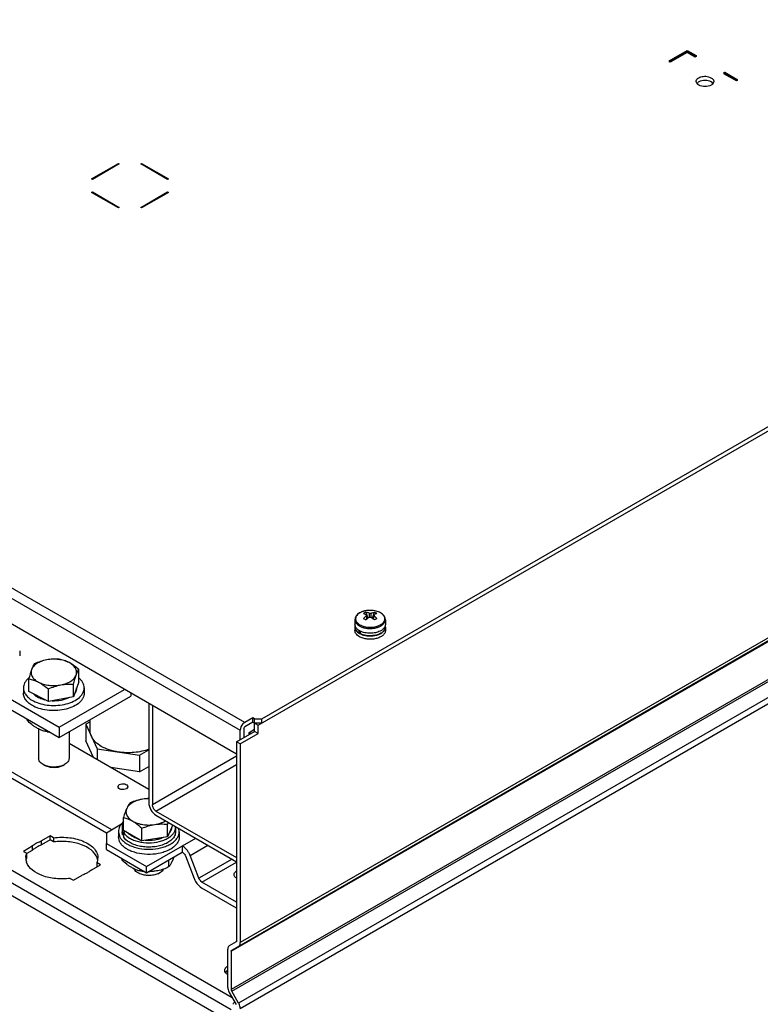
# Model space of a CAD drawing. Header units: millimetres. Extents: x 186 to 1445, y 622 to 1655.
# Tile 7 of 30: x 531 to 823, y 826 to 1214. Entities that reach past the tile are written whole.
import ezdxf

# ---------------------------------------------------------------- set-up
doc = ezdxf.new("R2010")
doc.units = ezdxf.units.MM
doc.header["$LTSCALE"] = 148.057049
doc.layers.get('0').update_dxf_attribs({"linetype": 'CONTINUOUS'})

msp = doc.modelspace()

# ---------------------------------------------------------------- linework, layer by layer
at = {"color": 7, "linetype": 'CONTINUOUS'}
for p, q in [((624.72, 935.97), (1246.97, 1295.22)), ((1232.83, 1205.31), (617.65, 850.14)), ((614.11, 846.71), (1229.29, 1201.88)), ((617.04, 848.77), (1232.22, 1203.95)), ((786.86, 1198.18), (793.93, 1202.27)), ((793.93, 1201.86), (787.21, 1197.98)), ((793.93, 1201.45), (787.21, 1197.57)), ((793.93, 1202.27), (797.47, 1200.23)), ((793.93, 1201.86), (793.93, 1201.45)), ((797.11, 1200.02), (793.93, 1201.86)), ((797.11, 1199.61), (793.93, 1201.45)), ((786.86, 1198.18), (786.86, 1197.78)), ((787.21, 1197.98), (786.86, 1198.18)), ((787.21, 1197.57), (786.86, 1197.78)), ((787.21, 1197.98), (787.21, 1197.57)), ((797.47, 1200.23), (797.11, 1200.02)), ((797.11, 1200.02), (797.11, 1199.61)), ((797.47, 1199.82), (797.11, 1199.61)), ((797.47, 1200.23), (797.47, 1199.82)), ((808.43, 1193.49), (808.78, 1193.69)), ((808.43, 1193.49), (808.43, 1193.08)), ((813.38, 1190.63), (808.43, 1193.49)), ((813.38, 1190.22), (808.43, 1193.08)), ((808.78, 1193.69), (813.73, 1190.84)), ((813.73, 1190.84), (813.38, 1190.63)), ((813.38, 1190.63), (813.38, 1190.22)), ((813.73, 1190.43), (813.38, 1190.22)), ((813.73, 1190.84), (813.73, 1190.43)), ((1229.29, 1186.85), (614.11, 831.67)), ((614.32, 830.98), (1229.5, 1186.15)), ((1232.21, 1181.46), (617.03, 826.29)), ((617.65, 824.2), (1232.83, 1179.37)), ((208.23, 1170.3), (617.65, 933.93)), ((619.42, 936.99), (210, 1173.36)), ((616.24, 924.54), (209.65, 1159.28)), ((558.96, 1151.52), (569.57, 1157.65)), ((569.92, 1157.44), (559.31, 1151.32)), ((569.57, 1157.24), (569.57, 1157.65)), ((569.57, 1157.65), (569.92, 1157.44)), ((578.4, 1157.44), (578.76, 1157.65)), ((589.01, 1151.32), (578.4, 1157.44)), ((578.76, 1157.24), (578.76, 1157.65)), ((578.76, 1157.65), (589.36, 1151.52)), ((559.31, 1151.32), (558.96, 1151.52)), ((589.36, 1151.52), (589.01, 1151.32)), ((558.96, 1146.21), (559.31, 1146.42)), ((559.31, 1146.01), (559.31, 1146.42)), ((559.31, 1146.42), (569.92, 1140.29)), ((578.4, 1140.29), (589.01, 1146.42)), ((589.01, 1146.01), (589.01, 1146.42)), ((589.01, 1146.42), (589.36, 1146.21)), ((569.57, 1140.09), (558.96, 1146.21)), ((589.36, 1146.21), (578.76, 1140.09)), ((626.14, 938.42), (985.34, 1145.81)), ((569.92, 1140.29), (569.57, 1140.09)), ((578.76, 1140.09), (578.4, 1140.29)), ((614.48, 828.39), (211.77, 1060.89)), ((209.65, 1057.21), (614.11, 823.7)), ((209.65, 1052.32), (614.11, 818.8)), ((667.23, 980.58), (668.05, 978.2)), ((667.5, 979.1), (667.47, 979.61)), ((669.09, 981.28), (668.87, 981.28)), ((669.78, 978.2), (670.6, 980.58)), ((670.33, 979.1), (670.36, 979.61)), ((662.92, 977.59), (662.92, 975.69)), ((674.92, 977.59), (674.92, 975.69)), ((662.92, 974.63), (662.92, 973.32)), ((663.02, 975.08), (663.02, 974.63)), ((664.52, 972.36), (664.52, 973.36)), ((664.52, 972.36), (664.98, 972.62)), ((664.98, 973.11), (664.98, 972.09)), ((674.82, 975.17), (674.82, 974.63)), ((674.92, 974.63), (674.92, 973.32)), ((495.32, 964.54), (546.23, 935.15)), ((530.65, 965.36), (530.65, 963.32)), ((495.32, 960.46), (546.23, 931.07)), ((553.98, 953.03), (553.98, 958)), ((534.24, 949.28), (534.24, 954.26)), ((553.98, 953.03), (551.86, 947.15)), ((551.86, 947.15), (551.86, 952.13)), ((532.11, 950.66), (532.11, 948.62)), ((541.98, 945.28), (534.24, 949.28)), ((541.98, 945.28), (541.98, 950.26)), ((546.23, 935.15), (572.04, 950.05)), ((556.11, 950.66), (556.11, 948.62)), ((574.52, 948.63), (574.52, 947.4)), ((574.52, 948.22), (574.87, 948.42)), ((551.86, 947.15), (541.98, 945.28)), ((546.23, 931.07), (574.52, 947.4)), ((581.59, 944.54), (581.59, 905.35)), ((583, 943.73), (583, 904.53)), ((533.51, 938.41), (533.51, 938.04)), ((558.46, 937.31), (556.72, 936.31)), ((558.46, 933.72), (558.46, 938.13)), ((622.6, 938.83), (619.42, 936.99)), ((622.6, 937.19), (619.42, 935.36)), ((623.31, 938.42), (622.6, 938.83)), ((622.6, 937.19), (622.6, 938.83)), ((622.6, 937.19), (624.72, 935.97)), ((623.31, 933.52), (623.31, 938.42)), ((623.31, 938.42), (626.14, 938.42)), ((626.14, 936.79), (623.31, 936.79)), ((626.14, 936.79), (626.14, 938.42)), ((566.96, 894.61), (495.78, 935.7)), ((564.84, 893.38), (495.78, 933.25)), ((538.11, 934.48), (538.11, 922.87)), ((541.46, 933.38), (540.18, 933.63)), ((541.27, 933.93), (541.27, 933.57)), ((546.23, 935.15), (546.23, 931.07)), ((550.11, 933.31), (550.11, 922.87)), ((556.72, 936.31), (561.21, 926.65)), ((556.72, 936.31), (556.72, 929.78)), ((616.24, 929.44), (623.31, 933.52)), ((617.65, 930.25), (617.65, 933.93)), ((617.65, 928.62), (624.72, 932.7)), ((619.06, 934.74), (619.06, 931.07)), ((621.19, 933.11), (623.31, 934.34)), ((621.89, 932.7), (621.19, 933.11)), ((621.19, 932.3), (621.19, 933.11)), ((624.72, 932.7), (623.31, 933.52)), ((624.72, 932.7), (624.72, 935.97)), ((550.11, 928.83), (581.59, 910.66)), ((559.75, 923.26), (556.72, 929.78)), ((617.65, 928.62), (616.24, 929.44)), ((616.24, 929.44), (616.24, 850.96)), ((561.21, 926.65), (561.21, 922.42)), ((561.21, 926.65), (577.94, 924.06)), ((577.94, 924.06), (581.59, 926.17)), ((617.65, 928.62), (617.65, 850.14)), ((577.94, 924.06), (577.94, 917.53)), ((616.24, 923.72), (583, 904.53)), ((540.11, 920.29), (539.87, 920.42)), ((540.55, 920.03), (539.87, 920.42)), ((540.75, 919.92), (540.55, 920.03)), ((547.67, 920.03), (548.35, 920.42)), ((577.94, 917.53), (566.66, 919.28)), ((577.94, 917.53), (581.59, 919.64)), ((584.42, 902.08), (616.24, 920.46)), ((569.33, 911.68), (569.92, 912.49)), ((573.33, 911.68), (572.75, 910.86)), ((584.42, 902.08), (616.24, 883.71)), ((571.55, 898.05), (570.62, 896.72)), ((571.55, 894.57), (571.55, 899.55)), ((584.42, 900.45), (616.24, 882.08)), ((570.85, 896.85), (564.84, 893.38)), ((569.59, 893.92), (570, 892.13)), ((569.59, 893.92), (569.59, 891.88)), ((571.04, 895.63), (571.27, 894.35)), ((571.04, 895.63), (571.04, 893.92)), ((571.27, 892.64), (571.04, 893.92)), ((571.27, 894.35), (571.79, 894.43)), ((571.27, 892.64), (571.27, 894.35)), ((571.55, 894.57), (578.9, 890.33)), ((572.65, 893.94), (571.55, 893.77)), ((578.9, 890.33), (578.9, 895.31)), ((588.94, 891.88), (588.94, 896.86)), ((591.12, 896.58), (588.94, 891.88)), ((592.14, 895.63), (592.14, 893.92)), ((593.59, 893.92), (593.59, 891.88)), ((542.7, 892.29), (539.27, 890.31)), ((542.7, 890.65), (539.27, 888.68)), ((539.27, 888.68), (539.27, 890.31)), ((544.03, 891.52), (542.7, 892.29)), ((542.7, 890.65), (542.7, 892.29)), ((544.03, 889.88), (542.7, 890.65)), ((544.03, 891.52), (544.03, 889.88)), ((564.84, 893.38), (564.84, 889.3)), ((570, 890.08), (569.59, 891.88)), ((571.55, 892.68), (571.27, 892.64)), ((571.55, 893.77), (571.55, 892.05)), ((588.94, 891.88), (578.9, 890.33)), ((580.66, 880.17), (600.1, 891.39)), ((535.51, 888.14), (532.09, 886.16)), ((532.09, 886.16), (533.42, 885.39)), ((535.51, 886.51), (533.46, 885.32)), ((535.51, 888.14), (535.51, 886.51)), ((564.84, 889.3), (580.66, 880.17)), ((564.84, 886.85), (564.84, 889.3)), ((564.84, 886.85), (580.66, 877.72)), ((594.8, 888.33), (594.8, 885.88)), ((597.86, 884.52), (604.93, 888.61)), ((533.42, 883.76), (533.42, 885.39)), ((570.99, 883.3), (570.99, 882.93)), ((580.66, 877.72), (594.8, 885.88)), ((589.34, 882.73), (589.34, 880.09)), ((596.02, 884.36), (599.49, 875.42)), ((601.33, 875.58), (597.86, 884.52)), ((614.41, 883.13), (601.33, 875.58)), ((559.07, 878.88), (562.5, 880.85)), ((562.5, 880.85), (561.16, 881.62)), ((561.16, 880.09), (561.16, 881.62)), ((578.75, 878.82), (578.75, 878.45)), ((580.66, 877.72), (580.66, 880.17)), ((602.56, 874.06), (616.24, 881.95)), ((550.56, 875.5), (551.89, 874.73)), ((551.89, 874.73), (555.31, 876.71)), ((585.15, 877.25), (585.83, 877.64)), ((616.24, 866.16), (602.56, 874.06)), ((616.24, 863.71), (602.56, 871.61)), ((612.7, 832.49), (612.7, 847.53)), ((616.03, 850.51), (613.31, 848.9)), ((614.32, 847.17), (617.04, 848.77)), ((616.38, 850.71), (616.03, 850.51)), ((614.11, 846.71), (614.11, 831.67)), ((613.32, 830.4), (616.03, 825.71)), ((617.03, 826.29), (614.32, 830.98))]:
    msp.add_line(p, q, dxfattribs=at)
for centre, radius, start, end in [((667.59, 975.53), 5.51, 119.0065, 119.9972), ((670.3, 974.11), 7.16, 120.0294, 124.7118), ((668.7, 972.7), 8.57, 101.5666, 105.9939), ((670.13, 974.41), 6.82, 115.172, 120.0093), ((668.87, 971.84), 9.44, 95.3493, 101.5105), ((668.91, 971.39), 9.89, 90.2317, 95.363), ((1517.23, 1036.12), 850.6, 183.77, 183.88375), ((-170.16, 1035.47), 841.34, 356.11741, 356.2324), ((670.3, 975.64), 5.38, 59.4214, 60.0014), ((676.54, 967.72), 13.48, 131.7404, 133.6591), ((1311.86, 1024.99), 646.03, 184.07333, 184.19068), ((676.33, 967.95), 13.18, 131.5865, 131.7365), ((661.5, 967.95), 13.18, 48.2641, 48.414), ((661.29, 967.72), 13.48, 46.3412, 48.2602), ((682.13, 958.7), 22.03, 120.0088, 121.5534), ((680.63, 961.3), 19.03, 118.3282, 120.0319), ((665.05, 974.61), 2.14, 165.0853, 165.6555), ((665.09, 975.73), 2.17, 195.812, 197.3804), ((667.57, 978.27), 5.8, 240.0091, 241.778), ((667.7, 978.51), 6.08, 241.773, 242.9046), ((667.76, 978.62), 6.2, 242.9014, 243.0495), ((668.62, 982.77), 8.62, 254.513, 255.5139), ((669.24, 979.7), 8.5, 284.1274, 287.5044), ((669.29, 979.41), 8.15, 285.4316, 287.7049), ((670.82, 976.25), 4.62, 304.7287, 307.6567), ((670.76, 976.4), 4.85, 303.8212, 306.8799), ((672.78, 975.71), 2.13, 345.1192, 345.7092), ((668.92, 981.51), 10.35, 265.1504, 274.5651), ((539.54, 948.26), 8.26, 129.5348, 131.8753), ((550.05, 950.67), 3.06, 348.8032, 356.0107), ((550.11, 950.67), 3.01, 356.0323, 359.9948), ((544.06, 950.16), 16.99, 261.2158, 264.4332), ((543.13, 926.17), 6.61, 242.7505, 246.875), ((543.34, 926.65), 7.14, 246.8613, 248.6745), ((644.57, 878.72), 58.51, 161.0699, 161.943), ((588.6, 895.63), 3.54, 0.0114, 6.7918), ((542.27, 880.16), 10.46, 126.595, 130.2615), ((542.95, 879.24), 11.6, 123.1749, 126.5975), ((543.62, 878.23), 12.81, 119.9745, 123.1775), ((537.8, 883.51), 4.76, 176.1601, 179.9689), ((537.82, 883.51), 4.78, 180.0007, 188.9904), ((538.09, 883.56), 5.05, 189.0479, 198.4974), ((538.14, 881.82), 5.1, 161.3157, 169.1862), ((538.38, 881.74), 5.36, 157.8129, 161.341), ((556.45, 883.57), 5.1, 341.3157, 349.1857), ((556.49, 881.83), 5.05, 9.0475, 18.4973), ((556.71, 883.51), 4.83, 349.2046, 359.9222), ((556.2, 883.65), 5.36, 337.8129, 341.341), ((580.78, 883.77), 7.03, 247.1212, 247.5964), ((614.01, 840.02), 2.76, 228.6422, 230.7608), ((619.2, 823.21), 5.16, 144.6862, 150.0045), ((619.03, 823.34), 4.94, 140.1213, 144.704), ((618.8, 823.53), 4.64, 137.8663, 140.1036), ((618.64, 823.67), 4.43, 136.0353, 137.8637)]:
    msp.add_arc(centre, radius, start, end, dxfattribs=at)
for points in [[(797.5, 1190.02), (797.5, 1190.14), (797.52, 1190.27), (797.56, 1190.39)], [(797.85, 1189.14), (797.65, 1189.38), (797.5, 1189.7), (797.5, 1190.02)], [(798.11, 1189.53), (798.02, 1189.45), (797.93, 1189.36), (797.85, 1189.27)], [(798.54, 1188.59), (798.28, 1188.73), (798.04, 1188.91), (797.85, 1189.14)], [(798.53, 1189.82), (798.38, 1189.73), (798.24, 1189.64), (798.11, 1189.53)], [(804.15, 1189.27), (803.96, 1189.49), (803.73, 1189.67), (803.49, 1189.81)], [(804.15, 1189.14), (804.07, 1189.04), (803.98, 1188.96), (803.89, 1188.88)], [(804.5, 1190.02), (804.5, 1189.7), (804.35, 1189.38), (804.15, 1189.14)], [(803.89, 1188.88), (803.76, 1188.77), (803.62, 1188.67), (803.48, 1188.59)], [(667.59, 977.8), (667.56, 978.23), (667.53, 978.67), (667.5, 979.1)], [(670.24, 977.8), (670.27, 978.23), (670.3, 978.67), (670.33, 979.1)], [(670.27, 977.78), (670.3, 978.22), (670.33, 978.66), (670.36, 979.1)], [(619.06, 934.74), (619.06, 934.98), (619.21, 935.24), (619.42, 935.36)], [(533.05, 883.82), (533.09, 884.36), (533.22, 884.9), (533.42, 885.39)], [(589.34, 880.09), (589.07, 879.89), (588.77, 879.72), (588.46, 879.56)], [(616.24, 875.96), (616.14, 875.9), (616.04, 875.83), (615.95, 875.77)], [(612.98, 848.59), (612.77, 848.29), (612.7, 847.9), (612.7, 847.53)], [(613.31, 848.9), (613.18, 848.82), (613.07, 848.71), (612.98, 848.59)], [(611.53, 839.21), (611.53, 839.45), (611.59, 839.68), (611.7, 839.89)], [(611.85, 838.31), (611.66, 838.57), (611.53, 838.9), (611.53, 839.21)], [(612.18, 837.95), (612.06, 838.06), (611.94, 838.18), (611.85, 838.31)], [(612.66, 837.61), (612.52, 837.69), (612.39, 837.78), (612.26, 837.88)], [(614.32, 830.98), (614.22, 831.16), (614.05, 831.42), (614.18, 831.58)]]:
    msp.add_open_spline(points, degree=3, dxfattribs=at)
for points, knots in [([(797.56, 1190.39), (797.59, 1190.49), (797.8, 1190.94), (798.2, 1191.26), (798.53, 1191.45)], [0, 0, 0, 0, 0.222187, 1, 1, 1, 1]), ([(798.53, 1191.45), (799.07, 1191.76), (800.39, 1192.09), (802.53, 1192.07), (804.5, 1190.97), (804.5, 1190.02)], [0, 0, 0, 0, 0.277648, 0.577367, 1, 1, 1, 1]), ([(803.49, 1189.81), (802.75, 1190.24), (801.01, 1190.58), (799.26, 1190.24), (798.53, 1189.82)], [0, 0, 0, 0, 0.499704, 1, 1, 1, 1]), ([(803.48, 1188.59), (802.74, 1188.17), (801.01, 1187.83), (799.27, 1188.16), (798.54, 1188.59)], [0, 0, 0, 0, 0.499765, 1, 1, 1, 1]), ([(668.87, 981.28), (668.12, 981.28), (667.01, 981.15), (665.63, 980.72), (664.73, 980.29), (663.97, 979.75), (663.39, 979.11), (663, 978.38), (662.92, 977.85), (662.92, 977.59)], [0, 0, 0, 0, 0.293749, 0.43251, 0.562499, 0.682797, 0.794111, 0.898765, 1, 1, 1, 1]), ([(664.47, 980.08), (664.26, 979.93), (663.87, 979.61), (663.43, 979.04), (663.17, 978.43), (663.12, 977.79), (663.27, 977.16), (663.63, 976.57), (664.16, 976.03), (664.59, 975.73), (664.83, 975.59)], [0, 0, 0, 0, 0.139726, 0.265415, 0.380136, 0.48952, 0.600741, 0.720413, 0.852909, 1, 1, 1, 1]), ([(664.83, 980.31), (664.8, 980.29), (664.68, 980.22), (664.56, 980.14), (664.47, 980.08)], [0, 0, 0, 0, 0.254436, 1, 1, 1, 1]), ([(665.53, 980.65), (665.48, 980.63), (665.27, 980.54), (665.06, 980.44), (664.92, 980.35)], [0, 0, 0, 0, 0.255871, 1, 1, 1, 1]), ([(666.34, 980.93), (666.27, 980.91), (666, 980.83), (665.73, 980.73), (665.53, 980.65)], [0, 0, 0, 0, 0.255495, 1, 1, 1, 1]), ([(666.23, 980), (666.33, 979.98), (666.75, 979.88), (667.16, 979.74), (667.47, 979.61)], [0, 0, 0, 0, 0.240489, 1, 1, 1, 1]), ([(668.47, 980.19), (668.37, 980.23), (667.96, 980.39), (667.55, 980.52), (667.23, 980.58)], [0, 0, 0, 0, 0.259932, 1, 1, 1, 1]), ([(667.4, 979.31), (667.4, 979.36), (667.41, 979.47), (667.44, 979.56), (667.47, 979.61)], [0, 0, 0, 0, 0.48989, 1, 1, 1, 1]), ([(667.47, 979.1), (667.46, 979.11), (667.43, 979.18), (667.41, 979.26), (667.4, 979.31)], [0, 0, 0, 0, 0.258575, 1, 1, 1, 1]), ([(668.47, 980.19), (668.54, 980.2), (668.84, 980.24), (669.14, 980.23), (669.36, 980.19)], [0, 0, 0, 0, 0.248584, 1, 1, 1, 1]), ([(673.05, 980.29), (672.48, 980.61), (671.17, 981.1), (669.8, 981.27), (669.09, 981.28)], [0, 0, 0, 0, 0.477958, 1, 1, 1, 1]), ([(673, 980.31), (672.44, 980.63), (671.15, 981.1), (669.8, 981.27), (669.09, 981.28)], [0, 0, 0, 0, 0.474467, 1, 1, 1, 1]), ([(669.36, 980.19), (669.46, 980.23), (669.87, 980.39), (670.28, 980.52), (670.6, 980.58)], [0, 0, 0, 0, 0.259932, 1, 1, 1, 1]), ([(671.6, 980), (671.5, 979.98), (671.08, 979.88), (670.67, 979.74), (670.36, 979.61)], [0, 0, 0, 0, 0.240489, 1, 1, 1, 1]), ([(670.36, 979.61), (670.39, 979.56), (670.43, 979.47), (670.43, 979.36), (670.43, 979.31)], [0, 0, 0, 0, 0.51011, 1, 1, 1, 1]), ([(670.43, 979.31), (670.43, 979.29), (670.42, 979.22), (670.39, 979.15), (670.36, 979.1)], [0, 0, 0, 0, 0.244105, 1, 1, 1, 1]), ([(670.6, 980.58), (670.69, 980.54), (671.03, 980.37), (671.36, 980.16), (671.6, 980)], [0, 0, 0, 0, 0.247146, 1, 1, 1, 1]), ([(673, 975.59), (673.21, 975.72), (673.61, 975.98), (674.1, 976.46), (674.46, 976.98), (674.67, 977.53), (674.71, 978.09), (674.58, 978.66), (674.3, 979.19), (674.03, 979.51), (673.87, 979.66)], [0, 0, 0, 0, 0.150085, 0.286831, 0.411377, 0.52671, 0.637664, 0.750119, 0.869581, 1, 1, 1, 1]), ([(673.62, 979.88), (673.58, 979.92), (673.39, 980.06), (673.2, 980.19), (673.04, 980.28)], [0, 0, 0, 0, 0.242161, 1, 1, 1, 1]), ([(674.92, 977.59), (674.92, 977.85), (674.82, 978.39), (674.43, 979.14), (673.82, 979.78), (673.32, 980.13), (673.05, 980.29)], [0, 0, 0, 0, 0.230815, 0.469707, 0.724316, 1, 1, 1, 1]), ([(673.87, 979.66), (673.85, 979.68), (673.77, 979.75), (673.69, 979.83), (673.62, 979.88)], [0, 0, 0, 0, 0.245762, 1, 1, 1, 1]), ([(662.92, 977.59), (662.92, 977.36), (663, 976.89), (663.36, 976.22), (663.93, 975.62), (664.41, 975.29), (664.67, 975.14)], [0, 0, 0, 0, 0.217771, 0.450952, 0.71019, 1, 1, 1, 1]), ([(662.99, 975.13), (662.98, 975.18), (662.94, 975.36), (662.92, 975.55), (662.92, 975.69)], [0, 0, 0, 0, 0.253097, 1, 1, 1, 1]), ([(664.83, 975.59), (665.11, 975.43), (665.72, 975.15), (667.08, 974.74), (668.91, 974.54), (670.75, 974.74), (672.11, 975.15), (672.72, 975.43), (673, 975.59)], [0, 0, 0, 0, 0.114244, 0.237512, 0.499964, 0.762438, 0.885727, 1, 1, 1, 1]), ([(666.23, 978.05), (666.33, 978.15), (666.72, 978.52), (667.14, 978.86), (667.47, 979.1)], [0, 0, 0, 0, 0.256197, 1, 1, 1, 1]), ([(667.23, 977.47), (667.15, 977.53), (666.81, 977.73), (666.48, 977.92), (666.23, 978.05)], [0, 0, 0, 0, 0.258905, 1, 1, 1, 1]), ([(668.47, 978.52), (668.4, 978.46), (668.09, 978.23), (667.8, 977.99), (667.59, 977.8)], [0, 0, 0, 0, 0.245334, 1, 1, 1, 1]), ([(669.36, 978.52), (669.29, 978.5), (668.99, 978.47), (668.69, 978.48), (668.47, 978.52)], [0, 0, 0, 0, 0.248585, 1, 1, 1, 1]), ([(669.36, 978.52), (669.43, 978.46), (669.74, 978.23), (670.03, 977.99), (670.24, 977.8)], [0, 0, 0, 0, 0.245334, 1, 1, 1, 1]), ([(671.6, 978.05), (671.5, 978.15), (671.11, 978.52), (670.69, 978.86), (670.36, 979.1)], [0, 0, 0, 0, 0.256196, 1, 1, 1, 1]), ([(672.13, 974.66), (672.53, 974.81), (673.26, 975.15), (674.17, 975.85), (674.68, 976.55), (674.88, 977.15), (674.92, 977.44), (674.92, 977.59)], [0, 0, 0, 0, 0.300145, 0.564036, 0.792801, 0.897957, 1, 1, 1, 1]), ([(674.92, 975.69), (674.92, 975.65), (674.91, 975.48), (674.88, 975.31), (674.85, 975.19)], [0, 0, 0, 0, 0.248605, 1, 1, 1, 1]), ([(662.98, 975.14), (662.97, 975.09), (662.93, 974.93), (662.92, 974.76), (662.92, 974.63)], [0, 0, 0, 0, 0.252546, 1, 1, 1, 1]), ([(662.92, 974.63), (662.92, 974.4), (663, 973.93), (663.36, 973.26), (663.93, 972.66), (664.41, 972.33), (664.67, 972.18)], [0, 0, 0, 0, 0.21777, 0.45095, 0.710189, 1, 1, 1, 1]), ([(664.67, 970.87), (664.41, 971.03), (663.93, 971.36), (663.36, 971.96), (663, 972.62), (662.92, 973.1), (662.92, 973.32)], [0, 0, 0, 0, 0.28981, 0.549049, 0.782229, 1, 1, 1, 1]), ([(664.67, 973.24), (664.47, 973.36), (664.08, 973.61), (663.6, 974.06), (663.23, 974.54), (663.07, 974.9), (663.01, 975.08)], [0, 0, 0, 0, 0.282338, 0.541724, 0.779587, 1, 1, 1, 1]), ([(664.52, 972.36), (664.29, 972.5), (663.88, 972.82), (663.39, 973.38), (663.09, 973.99), (663.02, 974.42), (663.02, 974.63)], [0, 0, 0, 0, 0.286551, 0.544642, 0.779153, 1, 1, 1, 1]), ([(664.67, 975.14), (664.79, 975.07), (665.32, 974.79), (665.88, 974.59), (666.32, 974.47)], [0, 0, 0, 0, 0.237022, 1, 1, 1, 1]), ([(674.92, 973.32), (674.92, 973.15), (674.87, 972.8), (674.67, 972.3), (674.34, 971.82), (673.73, 971.2), (672.68, 970.57), (671.18, 970.06), (669.49, 969.83), (667.76, 969.88), (666.12, 970.2), (665.12, 970.62), (664.67, 970.87)], [0, 0, 0, 0, 0.04286, 0.087489, 0.135322, 0.187286, 0.304551, 0.438222, 0.582569, 0.729725, 0.871319, 1, 1, 1, 1]), ([(664.67, 972.18), (665.16, 971.9), (666.26, 971.46), (667.43, 971.26), (668.04, 971.2)], [0, 0, 0, 0, 0.475378, 1, 1, 1, 1]), ([(672.83, 973.07), (672.25, 972.78), (670.95, 972.36), (668.88, 972.16), (666.82, 972.37), (665.53, 972.8), (664.95, 973.09)], [0, 0, 0, 0, 0.239805, 0.500629, 0.761112, 1, 1, 1, 1]), ([(667.38, 971.34), (666.95, 971.41), (666.12, 971.59), (665.34, 971.91), (664.98, 972.09)], [0, 0, 0, 0, 0.51917, 1, 1, 1, 1]), ([(666.46, 974.43), (666.93, 974.31), (667.88, 974.14), (669.34, 974.1), (670.78, 974.26), (671.69, 974.51), (672.13, 974.66)], [0, 0, 0, 0, 0.2493, 0.505844, 0.759372, 1, 1, 1, 1]), ([(671.46, 971.56), (671.38, 971.53), (671.02, 971.44), (670.66, 971.37), (670.39, 971.33)], [0, 0, 0, 0, 0.245666, 1, 1, 1, 1]), ([(673.45, 972.45), (673.33, 972.37), (672.8, 972.04), (672.22, 971.79), (671.77, 971.65)], [0, 0, 0, 0, 0.234385, 1, 1, 1, 1]), ([(671.8, 971.59), (671.95, 971.64), (672.53, 971.84), (673.09, 972.12), (673.46, 972.37)], [0, 0, 0, 0, 0.264764, 1, 1, 1, 1]), ([(673.46, 973.43), (673.42, 973.4), (673.21, 973.27), (673, 973.15), (672.83, 973.07)], [0, 0, 0, 0, 0.243022, 1, 1, 1, 1]), ([(674.85, 975.17), (674.8, 975), (674.67, 974.68), (674.37, 974.22), (673.96, 973.8), (673.64, 973.55), (673.46, 973.43)], [0, 0, 0, 0, 0.223618, 0.462344, 0.72045, 1, 1, 1, 1]), ([(674.82, 974.63), (674.82, 974.45), (674.76, 974.07), (674.53, 973.53), (674.15, 973.02), (673.82, 972.73), (673.64, 972.59)], [0, 0, 0, 0, 0.225848, 0.462673, 0.719041, 1, 1, 1, 1]), ([(673.67, 972.52), (673.86, 972.66), (674.21, 972.96), (674.61, 973.49), (674.86, 974.05), (674.92, 974.44), (674.92, 974.63)], [0, 0, 0, 0, 0.281823, 0.538443, 0.774907, 1, 1, 1, 1]), ([(674.92, 974.63), (674.92, 974.68), (674.91, 974.87), (674.87, 975.05), (674.84, 975.19)], [0, 0, 0, 0, 0.248273, 1, 1, 1, 1]), ([(670.39, 971.33), (670.14, 971.3), (669.14, 971.19), (668.13, 971.23), (667.38, 971.34)], [0, 0, 0, 0, 0.249128, 1, 1, 1, 1]), ([(669.74, 971.2), (669.87, 971.21), (670.4, 971.26), (670.93, 971.36), (671.31, 971.46)], [0, 0, 0, 0, 0.254428, 1, 1, 1, 1]), ([(541.3, 961.73), (540.58, 961.59), (539.23, 961.22), (537.44, 960.36), (536.07, 959.25), (535.47, 958.32), (535.3, 957.85)], [0, 0, 0, 0, 0.2962, 0.5643, 0.79814, 1, 1, 1, 1]), ([(536.37, 960.13), (536.27, 959.99), (535.85, 959.26), (535.53, 958.48), (535.3, 957.85)], [0, 0, 0, 0, 0.206524, 1, 1, 1, 1]), ([(541.3, 961.73), (540.46, 961.57), (538.78, 961.12), (537.16, 960.48), (536.37, 960.13)], [0, 0, 0, 0, 0.49627, 1, 1, 1, 1]), ([(546.24, 962), (545.43, 962.05), (543.77, 962.07), (542.13, 961.88), (541.3, 961.73)], [0, 0, 0, 0, 0.49284, 1, 1, 1, 1]), ([(550.11, 960.66), (549.49, 960.98), (548.13, 961.5), (545.93, 961.94), (543.62, 962.03), (542.06, 961.87), (541.3, 961.73)], [0, 0, 0, 0, 0.231356, 0.482274, 0.742388, 1, 1, 1, 1]), ([(550.11, 960.66), (549.48, 960.99), (548.22, 961.53), (546.89, 961.88), (546.24, 962)], [0, 0, 0, 0, 0.517709, 1, 1, 1, 1]), ([(553.98, 958), (553.67, 958.26), (552.45, 959.25), (551.14, 960.13), (550.11, 960.66)], [0, 0, 0, 0, 0.259329, 1, 1, 1, 1]), ([(552.92, 955.72), (553.07, 956.15), (553.21, 957.1), (552.71, 958.52), (551.63, 959.75), (550.66, 960.38), (550.11, 960.66)], [0, 0, 0, 0, 0.219945, 0.446035, 0.702541, 1, 1, 1, 1]), ([(535.3, 957.85), (535.1, 957.31), (534.73, 956.11), (534.4, 954.91), (534.24, 954.26)], [0, 0, 0, 0, 0.46583, 1, 1, 1, 1]), ([(535.3, 957.85), (535.15, 957.43), (535.01, 956.47), (535.51, 955.06), (536.59, 953.83), (537.56, 953.2), (538.11, 952.92)], [0, 0, 0, 0, 0.219945, 0.446035, 0.702541, 1, 1, 1, 1]), ([(552.92, 955.72), (553, 955.96), (553.31, 956.74), (553.67, 957.5), (553.98, 958)], [0, 0, 0, 0, 0.297587, 1, 1, 1, 1]), ([(534.02, 954.41), (533.45, 953.9), (532.72, 953.03), (532.2, 951.68), (532.11, 951), (532.11, 950.66)], [0, 0, 0, 0, 0.530364, 0.769677, 1, 1, 1, 1]), ([(534.24, 954.26), (534.88, 954.13), (536.21, 953.78), (537.48, 953.24), (538.11, 952.92)], [0, 0, 0, 0, 0.482291, 1, 1, 1, 1]), ([(538.11, 952.92), (538.73, 952.6), (540.09, 952.07), (542.29, 951.64), (544.6, 951.54), (546.16, 951.71), (546.92, 951.85)], [0, 0, 0, 0, 0.231356, 0.482274, 0.742388, 1, 1, 1, 1]), ([(538.11, 952.92), (538.44, 952.74), (539.81, 951.97), (541.07, 951.02), (541.98, 950.26)], [0, 0, 0, 0, 0.239597, 1, 1, 1, 1]), ([(546.92, 951.85), (547.64, 951.99), (548.99, 952.35), (550.78, 953.22), (552.15, 954.32), (552.75, 955.25), (552.92, 955.72)], [0, 0, 0, 0, 0.2962, 0.5643, 0.79814, 1, 1, 1, 1]), ([(546.92, 951.85), (547.74, 952.01), (549.39, 952.2), (551.04, 952.18), (551.86, 952.13)], [0, 0, 0, 0, 0.50716, 1, 1, 1, 1]), ([(551.86, 952.13), (552.02, 952.78), (552.34, 953.98), (552.72, 955.18), (552.92, 955.72)], [0, 0, 0, 0, 0.534169, 1, 1, 1, 1]), ([(556.11, 950.66), (556.11, 951.01), (556.02, 951.72), (555.61, 952.74), (554.94, 953.7), (554.37, 954.27), (554.05, 954.55)], [0, 0, 0, 0, 0.228527, 0.466662, 0.72217, 1, 1, 1, 1]), ([(532.11, 950.66), (532.11, 950.17), (532.31, 949.15), (533.14, 947.74), (534.44, 946.48), (535.52, 945.81), (536.11, 945.5)], [0, 0, 0, 0, 0.214738, 0.446684, 0.707124, 1, 1, 1, 1]), ([(536.11, 943.46), (535.52, 943.77), (534.44, 944.44), (533.14, 945.7), (532.31, 947.11), (532.11, 948.13), (532.11, 948.62)], [0, 0, 0, 0, 0.292875, 0.553315, 0.785261, 1, 1, 1, 1]), ([(536.11, 945.5), (537.02, 945.03), (539.04, 944.28), (542.29, 943.72), (545.68, 943.7), (548.95, 944.22), (551.84, 945.25), (553.85, 946.51), (555.02, 947.72), (555.64, 948.66), (556.02, 949.65), (556.11, 950.33), (556.11, 950.66)], [0, 0, 0, 0, 0.131339, 0.274237, 0.421436, 0.564934, 0.697365, 0.813508, 0.865079, 0.912664, 0.957177, 1, 1, 1, 1]), ([(556.11, 948.62), (556.11, 948.29), (556.02, 947.61), (555.64, 946.62), (555.02, 945.68), (553.85, 944.47), (551.84, 943.2), (548.95, 942.18), (545.68, 941.66), (542.29, 941.68), (539.04, 942.24), (537.02, 942.99), (536.11, 943.46)], [0, 0, 0, 0, 0.042823, 0.087336, 0.134921, 0.186492, 0.302635, 0.435066, 0.578563, 0.725762, 0.868661, 1, 1, 1, 1]), ([(541.98, 950.26), (542.78, 950.61), (544.39, 951.25), (546.07, 951.69), (546.92, 951.85)], [0, 0, 0, 0, 0.50373, 1, 1, 1, 1]), ([(553.05, 950.08), (553.03, 949.97), (552.92, 949.52), (552.71, 949.1), (552.52, 948.81)], [0, 0, 0, 0, 0.241614, 1, 1, 1, 1]), ([(538.11, 946.79), (537.92, 946.89), (537.24, 947.27), (536.61, 947.76), (536.21, 948.17)], [0, 0, 0, 0, 0.267727, 1, 1, 1, 1]), ([(540.69, 945.86), (540.46, 945.91), (539.57, 946.15), (538.71, 946.48), (538.11, 946.79)], [0, 0, 0, 0, 0.261516, 1, 1, 1, 1]), ([(550.16, 946.82), (549.18, 946.3), (546.94, 945.59), (544.62, 945.43), (543.41, 945.48)], [0, 0, 0, 0, 0.477694, 1, 1, 1, 1]), ([(537.39, 934.87), (537.05, 935.06), (536.37, 935.48), (535, 936.44), (534.04, 937.33), (533.51, 938.04)], [0, 0, 0, 0, 0.233691, 0.476075, 1, 1, 1, 1]), ([(619.42, 936.99), (619.17, 936.85), (618.24, 936.07), (617.65, 934.84), (617.65, 933.93)], [0, 0, 0, 0, 0.240718, 1, 1, 1, 1]), ([(540.18, 933.63), (539.94, 933.68), (539.48, 933.83), (538.54, 934.23), (537.85, 934.6), (537.39, 934.87)], [0, 0, 0, 0, 0.234532, 0.481562, 1, 1, 1, 1]), ([(541.27, 933.57), (541.1, 933.53), (540.73, 933.52), (540.36, 933.58), (540.18, 933.63)], [0, 0, 0, 0, 0.479752, 1, 1, 1, 1]), ([(542.41, 933.27), (542.31, 933.28), (541.92, 933.35), (541.54, 933.45), (541.27, 933.57)], [0, 0, 0, 0, 0.255624, 1, 1, 1, 1]), ([(558.97, 931.48), (558.8, 931.84), (558.54, 932.57), (558.46, 933.34), (558.46, 933.72)], [0, 0, 0, 0, 0.508078, 1, 1, 1, 1]), ([(562.85, 927.6), (561.99, 928.1), (560.47, 929.19), (559.33, 930.7), (558.97, 931.48)], [0, 0, 0, 0, 0.537142, 1, 1, 1, 1]), ([(569.57, 925.36), (568.35, 925.55), (566.03, 926.09), (563.83, 927.03), (562.85, 927.6)], [0, 0, 0, 0, 0.522614, 1, 1, 1, 1]), ([(581.65, 926.47), (580.74, 926.12), (578.81, 925.57), (574.77, 924.95), (571.63, 925.04), (569.57, 925.36)], [0, 0, 0, 0, 0.238473, 0.489514, 1, 1, 1, 1]), ([(539.87, 920.42), (539.6, 920.58), (539.13, 920.91), (538.56, 921.51), (538.19, 922.17), (538.11, 922.65), (538.11, 922.87)], [0, 0, 0, 0, 0.289853, 0.549069, 0.782239, 1, 1, 1, 1]), ([(550.11, 922.87), (550.11, 922.65), (550.03, 922.17), (549.66, 921.51), (549.09, 920.91), (548.62, 920.58), (548.35, 920.42)], [0, 0, 0, 0, 0.217772, 0.450951, 0.7102, 1, 1, 1, 1]), ([(547.67, 920.09), (547.15, 919.86), (546.01, 919.53), (544.23, 919.36), (542.44, 919.49), (541.28, 919.8), (540.75, 920)], [0, 0, 0, 0, 0.240656, 0.497978, 0.756361, 1, 1, 1, 1]), ([(547.67, 920.03), (547.18, 919.75), (546.06, 919.33), (544.25, 919.12), (542.42, 919.28), (541.26, 919.66), (540.75, 919.92)], [0, 0, 0, 0, 0.235626, 0.496603, 0.759416, 1, 1, 1, 1]), ([(548.35, 920.42), (548.3, 920.39), (548.08, 920.27), (547.85, 920.16), (547.67, 920.09)], [0, 0, 0, 0, 0.24351, 1, 1, 1, 1]), ([(572.75, 910.86), (572.44, 910.68), (571.68, 910.49), (570.46, 910.51), (569.33, 911.13), (569.33, 911.68)], [0, 0, 0, 0, 0.277648, 0.577367, 1, 1, 1, 1]), ([(569.92, 912.49), (570.23, 912.67), (570.98, 912.86), (572.21, 912.85), (573.33, 912.22), (573.33, 911.68)], [0, 0, 0, 0, 0.277648, 0.577367, 1, 1, 1, 1]), ([(579.26, 906.78), (578.52, 906.66), (577.45, 906.41), (576.12, 905.9), (574.54, 905.11), (573.36, 904.1), (572.89, 903.1)], [0, 0, 0, 0, 0.294935, 0.433574, 0.564678, 1, 1, 1, 1]), ([(579.26, 906.78), (578.4, 906.64), (576.7, 906.25), (575.05, 905.67), (574.24, 905.34)], [0, 0, 0, 0, 0.497276, 1, 1, 1, 1]), ([(581.59, 906.99), (581.4, 906.98), (580.62, 906.95), (579.84, 906.87), (579.26, 906.78)], [0, 0, 0, 0, 0.247914, 1, 1, 1, 1]), ([(581.59, 906.95), (581.39, 906.95), (580.61, 906.94), (579.83, 906.86), (579.26, 906.78)], [0, 0, 0, 0, 0.251865, 1, 1, 1, 1]), ([(572.89, 903.1), (572.65, 902.56), (572.17, 901.39), (571.76, 900.19), (571.55, 899.55)], [0, 0, 0, 0, 0.467339, 1, 1, 1, 1]), ([(572.89, 903.1), (572.8, 902.89), (572.64, 902.45), (572.56, 901.76), (572.64, 901.07), (572.97, 900.14), (573.8, 899.04), (574.71, 898.38), (575.22, 898.08)], [0, 0, 0, 0, 0.115437, 0.227204, 0.338961, 0.454404, 0.706934, 1, 1, 1, 1]), ([(574.24, 905.34), (574.12, 905.2), (573.6, 904.5), (573.18, 903.73), (572.89, 903.1)], [0, 0, 0, 0, 0.210264, 1, 1, 1, 1]), ([(581.59, 905.35), (581.59, 904.38), (582.25, 902.47), (583.58, 900.94), (584.42, 900.45)], [0, 0, 0, 0, 0.500001, 1, 1, 1, 1]), ([(584.42, 902.08), (584, 902.33), (583.33, 903.09), (583, 904.05), (583, 904.53)], [0, 0, 0, 0, 0.499999, 1, 1, 1, 1]), ([(571.52, 897.69), (571.22, 897.42), (570.68, 896.87), (570.06, 895.93), (569.67, 894.94), (569.59, 894.25), (569.59, 893.92)], [0, 0, 0, 0, 0.276574, 0.531746, 0.770413, 1, 1, 1, 1]), ([(571.55, 899.55), (572.17, 899.4), (573.43, 899.01), (574.63, 898.43), (575.22, 898.08)], [0, 0, 0, 0, 0.480194, 1, 1, 1, 1]), ([(575.22, 898.08), (575.81, 897.74), (577.13, 897.18), (579.28, 896.67), (581.59, 896.5), (583.15, 896.62), (583.92, 896.74)], [0, 0, 0, 0, 0.227975, 0.477543, 0.738768, 1, 1, 1, 1]), ([(575.22, 898.08), (575.54, 897.9), (576.84, 897.08), (578.03, 896.09), (578.9, 895.31)], [0, 0, 0, 0, 0.238313, 1, 1, 1, 1]), ([(583.92, 896.74), (584.71, 896.86), (586.21, 897.22), (587.62, 897.86), (588.23, 898.25)], [0, 0, 0, 0, 0.525533, 1, 1, 1, 1]), ([(570, 892.13), (570.19, 891.71), (570.73, 890.88), (571.85, 889.81), (573.27, 888.87), (575.58, 887.81), (578.92, 887.02), (583.12, 886.9), (586.56, 887.51), (589.02, 888.43), (590.59, 889.28), (591.88, 890.28), (592.84, 891.41), (593.45, 892.63), (593.59, 893.5), (593.59, 893.92)], [0, 0, 0, 0, 0.048846, 0.102875, 0.16265, 0.227941, 0.371217, 0.522584, 0.66927, 0.73726, 0.800113, 0.857262, 0.908812, 0.955739, 1, 1, 1, 1]), ([(571.46, 897.34), (571.33, 897.07), (571.11, 896.52), (571.04, 895.92), (571.04, 895.63)], [0, 0, 0, 0, 0.509495, 1, 1, 1, 1]), ([(578.9, 895.31), (579.71, 895.63), (581.36, 896.21), (583.06, 896.61), (583.92, 896.74)], [0, 0, 0, 0, 0.502714, 1, 1, 1, 1]), ([(583.92, 896.74), (584.76, 896.87), (586.43, 897.01), (588.11, 896.93), (588.94, 896.86)], [0, 0, 0, 0, 0.506122, 1, 1, 1, 1]), ([(592.14, 893.92), (592.14, 893.65), (592.07, 893.11), (591.69, 892.02), (590.71, 890.72), (588.99, 889.48), (587.6, 888.89), (586.84, 888.64)], [0, 0, 0, 0, 0.100937, 0.205217, 0.433397, 0.698281, 1, 1, 1, 1]), ([(589.18, 891.4), (589.62, 891.67), (590.43, 892.24), (591.39, 893.28), (592, 894.42), (592.14, 895.24), (592.14, 895.63)], [0, 0, 0, 0, 0.288802, 0.547688, 0.781273, 1, 1, 1, 1]), ([(590.45, 894.72), (590.41, 894.6), (590.23, 894.11), (589.93, 893.65), (589.67, 893.34)], [0, 0, 0, 0, 0.238471, 1, 1, 1, 1]), ([(590.58, 895.39), (590.57, 895.33), (590.55, 895.11), (590.5, 894.89), (590.45, 894.72)], [0, 0, 0, 0, 0.24783, 1, 1, 1, 1]), ([(593.59, 893.92), (593.59, 894.04), (593.57, 894.53), (593.45, 895.01), (593.33, 895.35)], [0, 0, 0, 0, 0.247153, 1, 1, 1, 1]), ([(537.22, 889.33), (537.38, 889.42), (538.04, 889.78), (538.74, 890.1), (539.27, 890.31)], [0, 0, 0, 0, 0.242087, 1, 1, 1, 1]), ([(544.03, 891.52), (546.13, 891.8), (550.29, 891.82), (555.19, 890.57), (558.38, 888.79), (560.14, 887.23), (561.27, 885.45), (561.54, 884.13), (561.54, 883.51)], [0, 0, 0, 0, 0.3006, 0.582034, 0.70571, 0.815126, 0.911567, 1, 1, 1, 1]), ([(561.29, 883.43), (560.42, 886.03), (555.91, 888.91), (549.7, 890.18), (545.91, 890.14), (544.03, 889.88)], [0, 0, 0, 0, 0.424586, 0.705639, 1, 1, 1, 1]), ([(593.59, 891.88), (593.59, 891.46), (593.45, 890.59), (592.84, 889.37), (591.88, 888.24), (590.59, 887.24), (589.02, 886.39), (586.56, 885.47), (583.12, 884.86), (578.92, 884.98), (575.58, 885.77), (573.27, 886.83), (571.85, 887.77), (570.73, 888.84), (570.19, 889.67), (570, 890.08)], [0, 0, 0, 0, 0.044261, 0.091188, 0.142737, 0.199887, 0.26274, 0.33073, 0.477416, 0.628782, 0.772059, 0.83735, 0.897124, 0.951154, 1, 1, 1, 1]), ([(571.55, 893.77), (571.67, 893.54), (572.31, 892.59), (573.24, 891.86), (573.99, 891.4)], [0, 0, 0, 0, 0.227305, 1, 1, 1, 1]), ([(586.84, 888.64), (586.14, 888.4), (584.67, 888.04), (582.38, 887.8), (580.06, 887.84), (577.81, 888.18), (575.74, 888.79), (573.49, 889.86), (572.08, 891.09), (571.55, 892.05)], [0, 0, 0, 0, 0.133151, 0.272331, 0.413094, 0.550835, 0.681254, 0.80087, 1, 1, 1, 1]), ([(575.22, 891.96), (575.04, 892.06), (574.39, 892.48), (573.79, 893), (573.43, 893.44)], [0, 0, 0, 0, 0.268993, 1, 1, 1, 1]), ([(573.99, 891.4), (574.51, 891.1), (575.64, 890.55), (578.16, 889.77), (581.58, 889.39), (585.01, 889.77), (587.53, 890.55), (588.66, 891.09), (589.18, 891.4)], [0, 0, 0, 0, 0.113772, 0.236948, 0.499948, 0.762978, 0.886186, 1, 1, 1, 1]), ([(577.8, 890.92), (577.56, 890.98), (576.67, 891.25), (575.81, 891.62), (575.22, 891.96)], [0, 0, 0, 0, 0.262944, 1, 1, 1, 1]), ([(587.27, 891.6), (586.76, 891.36), (585.66, 890.96), (583.28, 890.44), (581.4, 890.39), (580.15, 890.5)], [0, 0, 0, 0, 0.233169, 0.48227, 1, 1, 1, 1]), ([(537.22, 887.69), (537.06, 887.6), (536.47, 887.24), (535.9, 886.84), (535.51, 886.51)], [0, 0, 0, 0, 0.259607, 1, 1, 1, 1]), ([(539.27, 888.68), (539.09, 888.6), (538.39, 888.31), (537.7, 887.97), (537.22, 887.69)], [0, 0, 0, 0, 0.257873, 1, 1, 1, 1]), ([(597.86, 884.52), (597.7, 884.93), (596.99, 886.4), (595.85, 887.73), (594.8, 888.33)], [0, 0, 0, 0, 0.263088, 1, 1, 1, 1]), ([(574.87, 879.75), (574.53, 879.95), (573.85, 880.37), (572.47, 881.33), (571.51, 882.22), (570.99, 882.93)], [0, 0, 0, 0, 0.233691, 0.476075, 1, 1, 1, 1]), ([(590.76, 882.21), (590.66, 881.99), (590.45, 881.56), (590.14, 880.97), (589.87, 880.54), (589.66, 880.28), (589.55, 880.18), (589.49, 880.14)], [0, 0, 0, 0, 0.304408, 0.582664, 0.821558, 0.919824, 1, 1, 1, 1]), ([(591.5, 883.98), (591.44, 883.82), (591.21, 883.22), (590.96, 882.64), (590.76, 882.21)], [0, 0, 0, 0, 0.266975, 1, 1, 1, 1]), ([(594.8, 885.88), (594.93, 885.81), (595.46, 885.41), (595.84, 884.83), (596.02, 884.36)], [0, 0, 0, 0, 0.229289, 1, 1, 1, 1]), ([(550.56, 875.5), (548.67, 875.24), (544.89, 875.2), (538.67, 876.47), (534.17, 879.35), (533.3, 881.95)], [0, 0, 0, 0, 0.294361, 0.575414, 1, 1, 1, 1]), ([(559.07, 878.88), (558.94, 878.77), (558.4, 878.34), (557.82, 877.95), (557.37, 877.69)], [0, 0, 0, 0, 0.240589, 1, 1, 1, 1]), ([(577.65, 878.51), (577.42, 878.57), (576.95, 878.72), (576.02, 879.12), (575.33, 879.49), (574.87, 879.75)], [0, 0, 0, 0, 0.234532, 0.481561, 1, 1, 1, 1]), ([(577.35, 877.64), (577.16, 877.75), (576.53, 878.16), (575.98, 878.75), (575.77, 879.25)], [0, 0, 0, 0, 0.280924, 1, 1, 1, 1]), ([(579.92, 878.14), (579.73, 878.16), (578.97, 878.24), (578.21, 878.38), (577.65, 878.51)], [0, 0, 0, 0, 0.252358, 1, 1, 1, 1]), ([(578.75, 878.45), (578.58, 878.42), (578.2, 878.41), (577.84, 878.47), (577.65, 878.51)], [0, 0, 0, 0, 0.479752, 1, 1, 1, 1]), ([(579.89, 878.16), (579.79, 878.17), (579.4, 878.23), (579.02, 878.34), (578.75, 878.45)], [0, 0, 0, 0, 0.255626, 1, 1, 1, 1]), ([(584.05, 878.33), (583.59, 878.26), (582.67, 878.14), (581.74, 878.08), (581.28, 878.08)], [0, 0, 0, 0, 0.503103, 1, 1, 1, 1]), ([(588.46, 879.56), (587.77, 879.22), (586.3, 878.74), (584.8, 878.45), (584.05, 878.33)], [0, 0, 0, 0, 0.5029, 1, 1, 1, 1]), ([(587.32, 879.07), (587.25, 878.93), (586.86, 878.35), (586.3, 877.91), (585.83, 877.64)], [0, 0, 0, 0, 0.22597, 1, 1, 1, 1]), ([(589.49, 880.14), (589.48, 880.14), (589.44, 880.11), (589.38, 880.09), (589.34, 880.09)], [0, 0, 0, 0, 0.277698, 1, 1, 1, 1]), ([(615.21, 876.98), (615.21, 877.11), (615.32, 877.72), (615.83, 878.17), (616.24, 878.41)], [0, 0, 0, 0, 0.220932, 1, 1, 1, 1]), ([(557.37, 877.69), (557.21, 877.6), (556.54, 877.23), (555.85, 876.92), (555.31, 876.71)], [0, 0, 0, 0, 0.242087, 1, 1, 1, 1]), ([(578.05, 877.29), (577.99, 877.32), (577.75, 877.42), (577.51, 877.54), (577.35, 877.64)], [0, 0, 0, 0, 0.256724, 1, 1, 1, 1]), ([(585.15, 877.3), (584.62, 877.08), (583.46, 876.74), (581.64, 876.57), (579.81, 876.72), (578.64, 877.05), (578.1, 877.27)], [0, 0, 0, 0, 0.241191, 0.499174, 0.757593, 1, 1, 1, 1]), ([(585.83, 877.64), (585.78, 877.61), (585.56, 877.49), (585.33, 877.38), (585.15, 877.3)], [0, 0, 0, 0, 0.243558, 1, 1, 1, 1]), ([(599.49, 875.42), (599.65, 875.01), (600.36, 873.53), (601.51, 872.21), (602.56, 871.61)], [0, 0, 0, 0, 0.263088, 1, 1, 1, 1]), ([(602.56, 874.06), (602.42, 874.13), (601.9, 874.53), (601.51, 875.11), (601.33, 875.58)], [0, 0, 0, 0, 0.229289, 1, 1, 1, 1]), ([(616.24, 875.55), (616.08, 875.64), (615.59, 875.97), (615.21, 876.55), (615.21, 876.98)], [0, 0, 0, 0, 0.295359, 1, 1, 1, 1]), ([(616.24, 850.96), (616.24, 850.87), (616.27, 850.69), (616.08, 850.59), (616.01, 850.61)], [0, 0, 0, 0, 0.57471, 1, 1, 1, 1]), ([(617.04, 848.77), (617.14, 848.83), (617.53, 849.17), (617.65, 849.74), (617.65, 850.14)], [0, 0, 0, 0, 0.220836, 1, 1, 1, 1]), ([(614.11, 846.71), (614.11, 846.8), (614.08, 846.98), (614.27, 847.09), (614.34, 847.07)], [0, 0, 0, 0, 0.57471, 1, 1, 1, 1]), ([(611.7, 839.89), (611.75, 839.98), (612.01, 840.37), (612.39, 840.67), (612.7, 840.85)], [0, 0, 0, 0, 0.225897, 1, 1, 1, 1]), ([(612.7, 839.21), (612.6, 839.16), (612.26, 838.94), (611.95, 838.65), (611.79, 838.4)], [0, 0, 0, 0, 0.272765, 1, 1, 1, 1]), ([(612.7, 832.49), (612.7, 832.32), (612.77, 831.59), (613.04, 830.89), (613.32, 830.4)], [0, 0, 0, 0, 0.229116, 1, 1, 1, 1]), ([(617.65, 824.2), (617.65, 824.36), (617.59, 825.1), (617.31, 825.8), (617.03, 826.29)], [0, 0, 0, 0, 0.229116, 1, 1, 1, 1])]:
    msp.add_open_spline(points, degree=3, knots=knots, dxfattribs=at)

doc.saveas('drawing.dxf')
